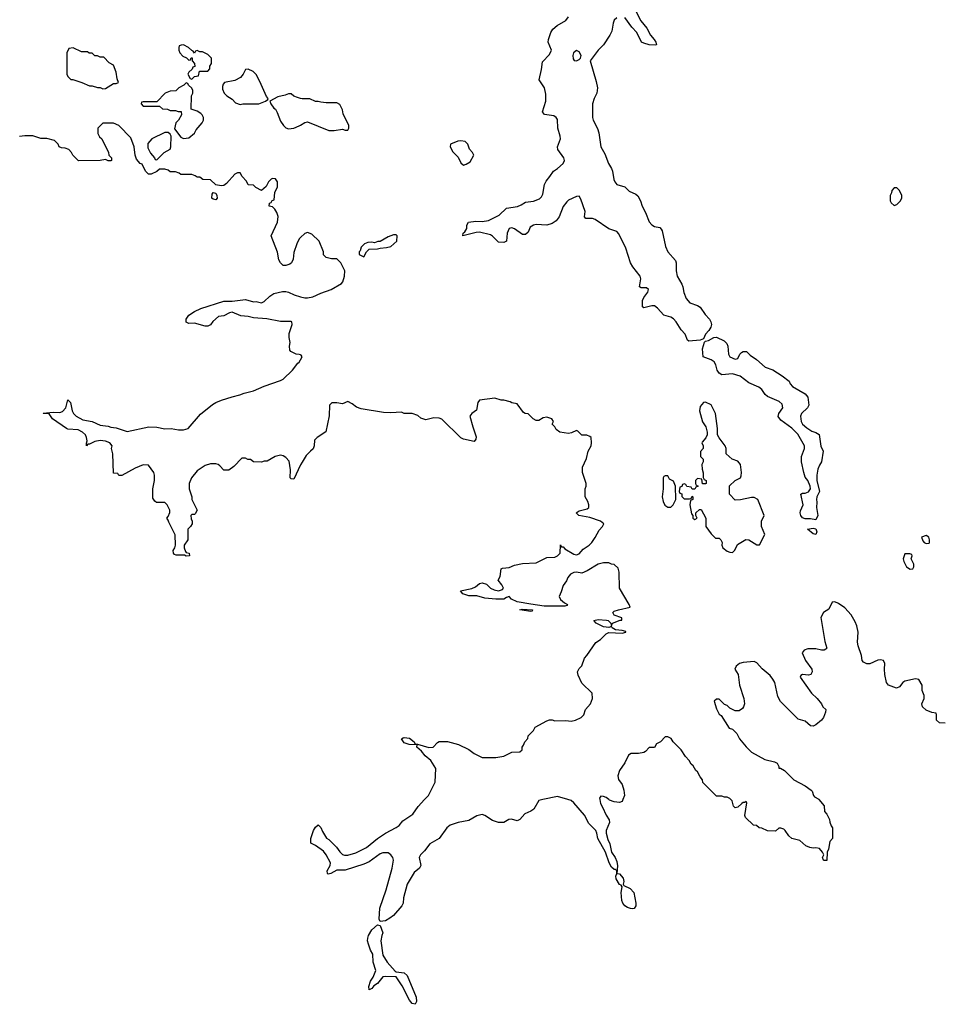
# Model space of a CAD drawing. Header units: inches. Extents: x 2380427 to 2580949, y 385907 to 546039.
# Tile 92 of 121: x 2497912 to 2504754, y 468478 to 475796. Entities that reach past the tile are written whole.
import ezdxf

# ---------------------------------------------------------------- set-up
doc = ezdxf.new("R2010")
doc.units = ezdxf.units.IN
doc.header["$MEASUREMENT"] = 0
for name, color, linetype in [('C4497', 7, 'Continuous'), ('C5406', 7, 'Continuous'), ('C5407', 7, 'Continuous')]:
    doc.layers.add(name, color=color, linetype=linetype)

msp = doc.modelspace()

# ---------------------------------------------------------------- linework, layer by layer
at = {"layer": 'C4497', "color": 5, "elevation": 40}
for points in [[(2499130, 475608), (2499112.7, 475607.3), (2499098, 475602), (2499094, 475590), (2499094, 475570), (2499102, 475550), (2499125.4, 475525.4), (2499152, 475512), (2499170, 475494), (2499182, 475498), (2499187.3, 475512.7), (2499192.7, 475512.7), (2499194, 475490), (2499211.6, 475471.6), (2499212.7, 475447.3), (2499198, 475442), (2499192.7, 475427.3), (2499170, 475406), (2499162, 475390), (2499178, 475358), (2499190, 475354), (2499210, 475374), (2499242, 475378), (2499247.3, 475412.7), (2499310, 475414), (2499326, 475430), (2499326, 475450), (2499338, 475470), (2499338, 475510), (2499310, 475538), (2499270, 475558), (2499250, 475558), (2499230, 475566), (2499218, 475562), (2499210, 475546), (2499202, 475562), (2499190, 475566), (2499166, 475590)], [(2498310, 475586), (2498278, 475582), (2498262, 475550), (2498262, 475390), (2498270, 475374), (2498292, 475352), (2498308, 475352), (2498374, 475330), (2498430, 475304.7), (2498450, 475304.7), (2498490, 475292), (2498510, 475292), (2498530, 475282), (2498550, 475284.7), (2498610, 475322), (2498630, 475322), (2498646, 475330), (2498636.4, 475356.4), (2498630, 475406), (2498610, 475458), (2498576.4, 475476.4), (2498536.4, 475516.4), (2498510, 475518), (2498490, 475528), (2498470, 475528), (2498450, 475546), (2498428.4, 475548.4), (2498416.4, 475556.4), (2498370, 475558)], [(2499610, 475428), (2499590, 475426), (2499572, 475390), (2499554, 475366), (2499510, 475344), (2499434, 475330), (2499423.6, 475316.4), (2499419.6, 475300.4), (2499419.6, 475279.6), (2499432, 475250), (2499452, 475230), (2499490, 475204.7), (2499516.9, 475176.9), (2499550, 475164.7), (2499570, 475171.3), (2499690, 475171), (2499738, 475190), (2499756.4, 475203.6), (2499758, 475210), (2499745.2, 475225.2), (2499696.5, 475336.5), (2499668.4, 475388.4), (2499646, 475410)], [(2499150, 475326), (2499131.6, 475308.4), (2499094, 475290), (2499071.6, 475268.4), (2499030, 475266), (2498994, 475250), (2498930, 475186), (2498830, 475186), (2498818, 475182), (2498814, 475170), (2498830, 475154), (2498950, 475154), (2498972.7, 475132.7), (2499010, 475132), (2499030, 475122), (2499070, 475122), (2499090, 475114), (2499112.7, 475112.7), (2499114, 475090), (2499092, 475050), (2499072, 475030), (2499063.6, 474983.6), (2499110, 474922), (2499130, 474912), (2499170, 474918), (2499210, 474952), (2499222.7, 474977.3), (2499269, 475030), (2499279, 475050), (2499279, 475070), (2499268.7, 475090), (2499258.6, 475098.6), (2499230, 475115.3), (2499186, 475130), (2499188, 475230), (2499198, 475250), (2499198, 475270), (2499190, 475286), (2499166, 475310), (2499162, 475322)], [(2498990, 474958), (2498894, 474910), (2498863.6, 474876.4), (2498863.6, 474843.6), (2498883.6, 474803.6), (2498914, 474770), (2498918, 474758), (2498930, 474754), (2498986, 474810), (2499030, 474834), (2499035.3, 474850), (2499038, 474930), (2499030, 474946), (2499016.4, 474956.4)], [(2499370, 474458), (2499350, 474461.2), (2499339, 474470), (2499341.2, 474498.8), (2499350, 474512), (2499370, 474506), (2499378, 474490), (2499380.5, 474470)]]:
    msp.add_lwpolyline(points, close=True, dxfattribs=at)
for points in [[(2500000, 475211), (2499976.5, 475216.5), (2499950, 475228.7), (2499930, 475244), (2499910, 475245.2), (2499885.1, 475234.9), (2499830, 475223.7), (2499772, 475190), (2499778, 475170), (2499799.6, 475139.6), (2499812, 475130), (2499825.4, 475105.4), (2499850, 475042), (2499871.3, 475010), (2499890, 474991.3), (2499910, 474986), (2499950, 474991), (2499990, 475006), (2500000, 475012.3)], [(2500000, 474178), (2499990, 474168), (2499971, 474130), (2499950, 474066), (2499943.6, 474016.4), (2499932, 473990), (2499919.8, 473980.2), (2499890, 473968.7), (2499869, 473969), (2499849.1, 473989.1), (2499839, 474010), (2499829, 474069), (2499782, 474190), (2499828.7, 474290), (2499832.9, 474332.9), (2499823.1, 474363.1), (2499808.4, 474388.4), (2499790, 474406), (2499766, 474410), (2499767.3, 474432.7), (2499782, 474438), (2499788, 474452), (2499802, 474458), (2499808.4, 474511.6), (2499827.3, 474552.7), (2499828, 474590), (2499814, 474614), (2499790, 474615.3), (2499782, 474610), (2499762, 474590), (2499743.6, 474556.4), (2499710, 474526), (2499666, 474550), (2499650, 474566), (2499608.9, 474568.9), (2499596.4, 474596.4), (2499566, 474630), (2499550, 474658), (2499530, 474658), (2499510, 474648.7), (2499450, 474579.3), (2499430, 474564.5), (2499410, 474561.2), (2499368.4, 474568.4), (2499330, 474606), (2499272.7, 474607.3), (2499250, 474626), (2499230, 474626), (2499216.4, 474636.4), (2499190, 474646), (2499110, 474646), (2499096.4, 474656.4), (2499070, 474666), (2499030, 474666), (2499016.4, 474676.4), (2498990, 474686), (2498950, 474686), (2498931.6, 474668.4), (2498890, 474648), (2498870, 474648), (2498846, 474670), (2498822, 474722), (2498807.3, 474727.3), (2498780.4, 474760.4), (2498768.9, 474788.9), (2498762, 474850), (2498738, 474918), (2498648.4, 475008.4), (2498610, 475028), (2498530, 475028), (2498492, 474990), (2498492, 474950), (2498505.4, 474925.4), (2498522, 474910), (2498572, 474810), (2498574, 474790), (2498594, 474770), (2498594, 474750), (2498590, 474746), (2498570, 474748), (2498550, 474758), (2498510, 474748.7), (2498350, 474748), (2498308, 474790), (2498298, 474810), (2498278, 474830), (2498250, 474842), (2498223.1, 474843.1), (2498206, 474850), (2498198, 474870), (2498170, 474898), (2498113.6, 474913.6), (2498070, 474914), (2498010, 474933.2), (2497950, 474934), (2497910, 474928.7)], [(2500000, 473304.5), (2499990, 473308.7), (2499966, 473310), (2499926, 473330), (2499920.4, 473340.4), (2499918, 473370), (2499922, 473398), (2499915.1, 473435.1), (2499915.1, 473464.9), (2499936, 473530), (2499934, 473550), (2499930, 473552.7), (2499850, 473553.2), (2499748.5, 473571.5), (2499650, 473579.6), (2499610, 473589.4), (2499554.3, 473594.3), (2499490, 473622.7), (2499470, 473618.4), (2499430, 473596.2), (2499390, 473589.2), (2499347.9, 473552.1), (2499330, 473528.7), (2499310, 473519), (2499290, 473519), (2499210, 473539.3), (2499170, 473539), (2499148.7, 473548.7), (2499148.7, 473570), (2499170, 473601), (2499210, 473626.8), (2499258, 473650), (2499430, 473703), (2499490, 473702.8), (2499590, 473715.5), (2499650, 473698), (2499670, 473701), (2499710, 473692), (2499730, 473702), (2499770, 473742), (2499800.2, 473759.8), (2499864.7, 473775.3), (2499890, 473776), (2499910, 473771), (2499950.9, 473750.9), (2500000, 473736.9)], [(2500000, 472487), (2499950, 472382), (2499930, 472384), (2499922, 472390), (2499923.7, 472450), (2499915.1, 472515.1), (2499890, 472542), (2499870, 472555.3), (2499850, 472559), (2499810.9, 472549.1), (2499750, 472515.3), (2499730, 472515.3), (2499708.4, 472508.4), (2499648.9, 472508.9), (2499627.3, 472527.3), (2499608.4, 472528.4), (2499590, 472538), (2499563.6, 472536.4), (2499503.6, 472476.4), (2499467.3, 472447.3), (2499430, 472448), (2499400.4, 472480.4), (2499386, 472490), (2499370, 472495.3), (2499330, 472495.3), (2499290, 472482), (2499230, 472442), (2499188, 472392), (2499171, 472350), (2499171.3, 472310), (2499192, 472250), (2499192, 472230), (2499231, 472150), (2499216.9, 472123.1), (2499210, 472118), (2499190, 472118), (2499184.7, 472110), (2499186.4, 472086.4), (2499194, 472070), (2499194, 472050), (2499182, 472030), (2499162, 472010), (2499160.4, 471930), (2499134.4, 471890), (2499133.7, 471870), (2499144.4, 471844.4), (2499150, 471836), (2499172, 471830), (2499174, 471810), (2499150, 471809.4), (2499136.5, 471816.5), (2499075.5, 471815.5), (2499061.5, 471821.5), (2499054, 471830), (2499052.7, 471850), (2499065.2, 471870), (2499069, 471890), (2499067.3, 471967.3), (2499020.4, 472060.4), (2499016.4, 472076.4), (2499006, 472090), (2499016.4, 472103.6), (2499027.3, 472132.7), (2499028, 472150), (2499008, 472190), (2498990, 472208), (2498928.4, 472208.4), (2498916.4, 472216.4), (2498900.4, 472240.4), (2498902, 472310), (2498914, 472370), (2498914, 472410), (2498908.7, 472430), (2498870, 472486), (2498830, 472488), (2498770, 472462), (2498670, 472408.7), (2498648.4, 472408.4), (2498642, 472422), (2498610, 472426), (2498604, 472570), (2498595.3, 472610), (2498599, 472630), (2498582, 472650), (2498550, 472662.7), (2498509.3, 472669.3), (2498470, 472660.9), (2498430, 472642), (2498418, 472642), (2498408.7, 472628.7), (2498408, 472648), (2498414, 472666), (2498409.2, 472690), (2498401.2, 472710), (2498379, 472730), (2498346.8, 472746.8), (2498270, 472753.2), (2498258.6, 472758.6), (2498155.3, 472830), (2498130, 472866), (2498090, 472868), (2498087.3, 472872.7), (2498161.2, 472878.8), (2498210, 472876.3), (2498230, 472882.8), (2498255.3, 472910), (2498270, 472971.3), (2498290, 472952), (2498301, 472890), (2498311, 472870), (2498331, 472850), (2498381.6, 472821.6), (2498450.6, 472810.6), (2498510, 472782), (2498570, 472776), (2498590, 472766.8), (2498630, 472762.8), (2498710, 472734.8), (2498870.7, 472770.7), (2498930, 472766.8), (2498990, 472756), (2499038, 472758), (2499092.9, 472747.1), (2499130, 472746.8), (2499163.1, 472756.9), (2499255.5, 472864.5), (2499344.2, 472935.8), (2499369.6, 472950.4), (2499411.5, 472968.5), (2499490, 472993.4), (2499548, 473008), (2499579.3, 473020.7), (2499650, 473036.5), (2499730, 473073), (2499850, 473113.4), (2499870, 473124.4), (2499939.5, 473190), (2499978, 473242), (2499990, 473251.3), (2500000, 473268.9)]]:
    msp.add_lwpolyline(points, dxfattribs=at)
at = {"layer": 'C5406', "color": 5, "elevation": 40}
for points in [[(2501800, 470000), (2501770, 469993.6), (2501732.6, 469927.4), (2501710, 469912.8), (2501665.8, 469894.2), (2501630, 469851.1), (2501610, 469842.6), (2501565.8, 469854.2), (2501548.3, 469851.7), (2501510, 469829.7), (2501470, 469828.4), (2501424.7, 469844.7), (2501370, 469882.3), (2501350, 469888.5), (2501310, 469877.6), (2501250, 469843.5), (2501171, 469830), (2501110, 469809.7), (2501087.4, 469790), (2501029.3, 469710.7), (2500959.5, 469670), (2500921.2, 469618.8), (2500890.4, 469590), (2500881.6, 469570), (2500894, 469510), (2500884, 469490), (2500842.5, 469457.5), (2500792.2, 469370), (2500763.8, 469270), (2500760.7, 469230), (2500750.8, 469210), (2500690, 469139), (2500663, 469117), (2500630, 469098.9), (2500590, 469093.2), (2500583.5, 469110), (2500587.6, 469192.4), (2500634.5, 469330), (2500680.7, 469490), (2500689.4, 469550), (2500685.2, 469570), (2500669.5, 469589.5), (2500650, 469602.7), (2500610, 469604.5), (2500590, 469595.6), (2500510, 469538), (2500470, 469519), (2500330, 469476), (2500270, 469475.1), (2500224.7, 469450), (2500205.4, 469445.4), (2500199, 469450), (2500198, 469470), (2500219, 469510), (2500222, 469530), (2500190, 469588), (2500170, 469615.3), (2500110, 469659), (2500076.4, 469676.4), (2500075.3, 469710), (2500095.3, 469770), (2500110, 469794), (2500131.1, 469811.1), (2500150.9, 469790.9), (2500162, 469762), (2500191.6, 469711.6), (2500210, 469702), (2500266.4, 469646.4), (2500290, 469612), (2500310, 469592), (2500326.8, 469586.8), (2500350, 469587.3), (2500410, 469602.8), (2500490, 469642.8), (2500570, 469711), (2500630, 469750.8), (2500710, 469791), (2500732.1, 469807.9), (2500759.3, 469840.7), (2500834, 469890), (2500872.9, 469947.1), (2500921.5, 470000)], [(2502222.6, 470000), (2502228.4, 469970), (2502244.2, 469944.2), (2502270, 469883), (2502293, 469850), (2502296.4, 469830), (2502271.7, 469770), (2502271.6, 469750), (2502283, 469703), (2502297.2, 469670), (2502310.3, 469610), (2502338.5, 469570), (2502350, 469538.8), (2502353.7, 469506.3), (2502351.1, 469451.1), (2502370, 469447.7), (2502396.7, 469416.7), (2502403, 469390), (2502398, 469370), (2502401, 469361), (2502450, 469339.5), (2502477, 469310), (2502490.6, 469229.4), (2502490.6, 469209.4), (2502478, 469190), (2502470, 469186.6), (2502450.6, 469189.4), (2502430, 469198), (2502409.8, 469209.8), (2502393.6, 469230), (2502386.3, 469250), (2502382, 469310), (2502389, 469350), (2502383.1, 469363.1), (2502370, 469369), (2502345.1, 469410), (2502342, 469430), (2502349.3, 469450), (2502349, 469470), (2502338.9, 469478.9), (2502330, 469479.5), (2502310, 469497.6), (2502292.1, 469530), (2502265.1, 469610), (2502209.7, 469710), (2502201.8, 469750), (2502192.8, 469770), (2502141.9, 469821.9), (2502110, 469884), (2502030, 469976.2), (2502010, 469992.3), (2501985.2, 470000)], [(2502395.1, 470000), (2502390, 469986), (2502370, 469978), (2502330, 469984), (2502296.2, 469996.2), (2502291, 470000)], [(2503851.7, 470000), (2503890, 469954), (2503894, 469910), (2503911.6, 469891.6), (2503931.6, 469851.6), (2503932.7, 469832.7), (2503943.6, 469803.6), (2503954, 469790), (2503954, 469710), (2503932.7, 469687.3), (2503922, 469630), (2503912, 469610), (2503910, 469546), (2503890, 469546), (2503886, 469550), (2503878, 469570), (2503888, 469590), (2503878, 469610), (2503855.1, 469635.1), (2503830, 469641.2), (2503810, 469639), (2503783.1, 469643.1), (2503754.6, 469654.6), (2503710, 469695.3), (2503649.5, 469709.5), (2503628.7, 469730), (2503602, 469770), (2503590, 469779), (2503570, 469788), (2503552.7, 469787.3), (2503530, 469766), (2503470, 469768), (2503427.3, 469787.3), (2503408.4, 469788.4), (2503387.3, 469807.3), (2503366, 469810), (2503307.3, 469867.3), (2503302, 469882), (2503316.4, 469976.4), (2503310, 469986), (2503302, 469978), (2503290, 469977.2), (2503278, 469970), (2503250, 469944), (2503230, 469938), (2503218, 469950), (2503208, 469990), (2503198, 470000)]]:
    msp.add_lwpolyline(points, dxfattribs=at)
msp.add_lwpolyline([(2500850, 468478), (2500830, 468483.7), (2500810, 468509.4), (2500755.2, 468615.2), (2500710, 468681.2), (2500630, 468685.2), (2500610, 468682), (2500570, 468633.2), (2500544.1, 468615.9), (2500530, 468595.3), (2500510, 468586), (2500506, 468610), (2500519.6, 468650), (2500539.4, 468680.6), (2500557.6, 468730), (2500538, 468790), (2500537, 468850), (2500520.1, 468880.1), (2500504.2, 468924.2), (2500496.9, 468950), (2500498.7, 468970), (2500504.5, 468990), (2500529.7, 469030.3), (2500570, 469067.7), (2500590, 469064.7), (2500611.3, 469010), (2500602.8, 468990), (2500596, 468950), (2500610, 468842), (2500642, 468790), (2500703.4, 468723.4), (2500710, 468719.1), (2500770, 468712.7), (2500790.9, 468690.9), (2500857.3, 468530), (2500861.3, 468498.7)], close=True, dxfattribs=at)
at = {"layer": 'C5407', "color": 5}
for points, elevation in [([(2502473.8, 475893.8), (2502528.6, 475788.6), (2502572.1, 475732.1), (2502601.2, 475681.2), (2502627.6, 475650), (2502640.5, 475630), (2502644.7, 475610), (2502634.4, 475605.6), (2502590.2, 475609.8), (2502550, 475620.7), (2502534, 475630), (2502499.7, 475699.7), (2502460.2, 475740.2), (2502410, 475813)], 20), ([(2502350, 475809.9), (2502330, 475792.2), (2502321.9, 475770), (2502312.5, 475710), (2502298.3, 475681.7), (2502251.1, 475608.9), (2502211.5, 475570), (2502150.6, 475490), (2502197, 475337), (2502205.2, 475290), (2502200.4, 475250), (2502181.6, 475210), (2502170.1, 475170), (2502170.2, 475070), (2502174.3, 475050), (2502206.9, 474986.9), (2502215.9, 474955.9), (2502231, 474850), (2502259.8, 474799.8), (2502287.6, 474727.6), (2502310.9, 474690), (2502318.4, 474670), (2502328, 474608), (2502335.6, 474590), (2502350, 474572), (2502410, 474553), (2502442.2, 474522.2), (2502490, 474499.8), (2502505.8, 474485.8), (2502526.6, 474450), (2502538.3, 474410), (2502563.7, 474363.7), (2502590, 474293.7), (2502610.2, 474270.2), (2502630, 474259.6), (2502670, 474250.3), (2502679.4, 474239.4), (2502686.4, 474226.4), (2502711.5, 474111.5), (2502728, 474070), (2502787, 474007), (2502791.8, 473990), (2502791.5, 473930), (2502798.9, 473890), (2502833.6, 473830), (2502841.2, 473810), (2502847.5, 473767.5), (2502864, 473724), (2502891.3, 473691.3), (2502950.6, 473670.6), (2502970, 473658.9), (2503006.1, 473606), (2503038.2, 473570), (2503049, 473550), (2503052.9, 473530), (2503047.6, 473510), (2503034.2, 473485.8), (2503010, 473458), (2502995.1, 473424.9), (2502970, 473414.3), (2502885.7, 473405.7), (2502873.9, 473413.9), (2502858.4, 473458.4), (2502829.2, 473490), (2502791.1, 473551.1), (2502770, 473572.2), (2502750, 473584.5), (2502699, 473599), (2502653.1, 473653.1), (2502630, 473668.5), (2502609.5, 473670.5), (2502550, 473653.3), (2502541.2, 473661.2), (2502540.9, 473710), (2502549.9, 473730.1), (2502580.8, 473770), (2502585.1, 473790), (2502570, 473804), (2502530, 473802.3), (2502517.6, 473810), (2502528.2, 473870), (2502522.5, 473890), (2502470, 473958.3), (2502451.2, 473990), (2502416.8, 474096.9), (2502364.1, 474204.1), (2502350, 474220.7), (2502290, 474241.1), (2502190, 474310.9), (2502170, 474318.3), (2502119.6, 474319.6), (2502109.8, 474329.8), (2502115.5, 474370), (2502082.6, 474462.6), (2502070, 474483.9), (2502050, 474482.8), (2501990, 474453.8), (2501977.5, 474442.6), (2501950, 474407.1), (2501922.2, 474330), (2501898.3, 474301.7), (2501870, 474281.6), (2501830, 474267.8), (2501750, 474273), (2501730, 474269.4), (2501706.8, 474253.2), (2501690, 474217.1), (2501670, 474200.4), (2501650, 474200.1), (2501590, 474240.6), (2501570, 474248.9), (2501550, 474243.5), (2501535, 474210), (2501530.2, 474149.8), (2501510, 474139.5), (2501470, 474142.4), (2501426.9, 474186.9), (2501410, 474198), (2501330, 474216.5), (2501305.1, 474214.9), (2501206, 474190), (2501209, 474210), (2501220.2, 474219.8), (2501234.7, 474245.2), (2501235.8, 474270), (2501248.6, 474291.4), (2501301.4, 474298.6), (2501350, 474297.2), (2501397.3, 474302.7), (2501475.8, 474344.2), (2501530, 474395), (2501611.2, 474408.8), (2501639.7, 474420.3), (2501670, 474439.6), (2501730, 474446.5), (2501775.2, 474464.8), (2501790, 474479.2), (2501801, 474499), (2501813.3, 474570), (2501823.7, 474596.3), (2501852.7, 474630), (2501878.5, 474670), (2501910, 474691), (2501952, 474728), (2501960.6, 474750), (2501955.7, 474770), (2501912.2, 474830), (2501909.9, 474850.1), (2501930.9, 474910), (2501929.9, 474930), (2501911.1, 474990), (2501910, 475054), (2501899.3, 475070), (2501881.3, 475081.3), (2501811.2, 475091.2), (2501796.9, 475110), (2501821.1, 475190), (2501823, 475243), (2501811.7, 475290), (2501773.5, 475350), (2501790, 475426.8), (2501796.7, 475483.3), (2501850, 475536.8), (2501863.1, 475570), (2501840.7, 475630), (2501841.9, 475650), (2501858.8, 475701.1), (2501875.2, 475724.8), (2501906, 475754), (2501971.7, 475790), (2501990, 475817.4)], 20), ([(2500000, 475012.3), (2500030, 475031), (2500050, 475036), (2500210, 474971.3), (2500250, 474972), (2500310, 474982), (2500330, 474974), (2500350, 474974), (2500358, 474990), (2500358, 475010), (2500315.3, 475095.3), (2500310, 475126), (2500290, 475166), (2500270, 475178), (2500190, 475178), (2500150, 475182), (2500130, 475188.7), (2500110, 475188), (2500068.4, 475208.4), (2500010, 475208.7), (2500000, 475211)], 40), ([(2500000, 473736.9), (2500030, 473728.4), (2500052, 473728), (2500090, 473736), (2500150, 473762.8), (2500228, 473790), (2500304.7, 473835.3), (2500312.5, 473847.5), (2500325.2, 473890), (2500328.4, 473928.4), (2500298, 473990), (2500270, 474018), (2500230, 474018), (2500190, 474028), (2500169.2, 474049.2), (2500168.7, 474070), (2500138, 474150), (2500083.1, 474203.1), (2500050, 474215.3), (2500030, 474208), (2500000, 474178)], 40), ([(2500000, 473268.9), (2500012, 473290), (2500003.1, 473303.1), (2500000, 473304.5)], 40), ([(2500921.5, 470000), (2500949, 470030), (2500979, 470090), (2500999, 470130), (2501004, 470230), (2500968.7, 470290), (2500925.6, 470325.6), (2500898.4, 470358.4), (2500864, 470390), (2500866, 470406), (2500806, 470410), (2500770, 470422), (2500748.7, 470450), (2500762, 470458), (2500770, 470460.7), (2500810, 470455.5), (2500844.7, 470430), (2500851.3, 470411.3), (2500868.7, 470411.3), (2500952.7, 470387.3), (2500986, 470390), (2501016.4, 470423.6), (2501028.9, 470431.1), (2501091.1, 470431.1), (2501174, 470410), (2501250.9, 470370.9), (2501290, 470342), (2501350, 470312), (2501450, 470312), (2501510, 470322), (2501570, 470352), (2501630, 470354), (2501646, 470370), (2501646, 470390), (2501656.4, 470403.6), (2501666, 470430), (2501687.3, 470452.7), (2501690, 470474), (2501730, 470514), (2501743.1, 470536.9), (2501830, 470584.7), (2501850, 470592), (2501870, 470592), (2501890, 470584.7), (2501970, 470586.8), (2502010, 470583), (2502042, 470590), (2502084, 470610), (2502104, 470630), (2502118, 470670), (2502155.3, 470710), (2502168.7, 470750), (2502166, 470790), (2502090, 470866), (2502063.1, 470923.1), (2502058, 470950), (2502070, 470974), (2502090, 470994), (2502109.1, 471050.9), (2502128, 471070), (2502193.6, 471166.4), (2502228, 471190), (2502270, 471232), (2502290, 471242), (2502390, 471236), (2502416.4, 471243.6), (2502418, 471250), (2502390, 471257), (2502340.2, 471260.2), (2502316.4, 471276.4), (2502310, 471286), (2502290, 471279), (2502250, 471283.7), (2502195.3, 471310), (2502178, 471330), (2502210, 471337.1), (2502273.5, 471333.5), (2502284.7, 471330), (2502304.7, 471310), (2502310, 471294), (2502318, 471310), (2502374, 471334), (2502386, 471334), (2502388, 471350), (2502329.6, 471369.6), (2502319, 471390), (2502330, 471398.8), (2502362, 471410), (2502448, 471430), (2502442, 471450), (2502368.7, 471570), (2502368, 471690), (2502359, 471719), (2502330, 471748), (2502310, 471748.7), (2502290, 471758), (2502250, 471759), (2502210, 471749.4), (2502130, 471699.3), (2502090, 471682.7), (2502050, 471689.5), (2502030, 471687), (2502006, 471674), (2501984.9, 471650), (2501975.5, 471624.5), (2501951, 471590), (2501936.8, 471543.2), (2501921, 471510), (2501930, 471486), (2501960.7, 471460.7), (2501982, 471450), (2501978, 471442), (2501963.6, 471436.4), (2501810, 471437.6), (2501710, 471451.8), (2501609.4, 471469.4), (2501568, 471490), (2501550, 471508), (2501530, 471502), (2501510, 471489.3), (2501450.7, 471489.3), (2501370, 471497.2), (2501310, 471513.2), (2501250, 471513.2), (2501206, 471530), (2501188, 471550), (2501272.3, 471567.7), (2501299.5, 471580.5), (2501330, 471606), (2501350, 471611), (2501381, 471601), (2501412, 471570), (2501438, 471558), (2501470, 471551.3), (2501499, 471561), (2501508, 471570), (2501496.4, 471596.4), (2501468, 471630), (2501482, 471658), (2501490, 471714), (2501500.4, 471719.6), (2501550, 471724.7), (2501590, 471742.8), (2501650, 471754.8), (2501750, 471758.8), (2501830, 471798), (2501890, 471802), (2501908.9, 471811.1), (2501928, 471830), (2501930, 471892), (2501938, 471878), (2501950, 471878), (2501963.5, 471863.5), (2502030, 471824), (2502050, 471819.1), (2502070, 471824.9), (2502100.1, 471859.9), (2502145.2, 471890), (2502163.7, 471910), (2502190, 471947.3), (2502218.7, 472001.3), (2502244, 472030), (2502253.2, 472050), (2502228.7, 472070), (2502150, 472097), (2502068, 472110), (2502048, 472130), (2502070, 472146), (2502130, 472161), (2502142, 472170), (2502142, 472190), (2502134, 472214), (2502115.3, 472250), (2502115.3, 472310), (2502122, 472330), (2502122, 472350), (2502095.3, 472430), (2502095.3, 472470), (2502124.7, 472535.3), (2502138, 472590), (2502158, 472630), (2502162, 472650), (2502158, 472690), (2502150, 472698), (2502127.3, 472707.3), (2502090, 472708.7), (2502059, 472739), (2502050, 472742), (2502014, 472726), (2501990, 472721.2), (2501926, 472730), (2501898, 472750), (2501889, 472769), (2501868.7, 472790), (2501878, 472810), (2501866, 472830), (2501830, 472842), (2501803.5, 472836.5), (2501770, 472818), (2501750, 472818), (2501728.9, 472828.9), (2501690, 472866), (2501668.4, 472868.4), (2501656.4, 472876.4), (2501610, 472942), (2501570, 472948), (2501556.4, 472956.4), (2501510, 472968.7), (2501489.1, 472969.1), (2501443.1, 472983.1), (2501330, 472968), (2501318, 472950), (2501306, 472894), (2501272, 472870), (2501258, 472850), (2501278.8, 472770), (2501305.4, 472694.6), (2501302, 472678), (2501290, 472662), (2501210, 472679), (2501189.4, 472689.4), (2501050, 472828), (2501030, 472835.3), (2500990, 472837.2), (2500930, 472822), (2500893.6, 472833.6), (2500870, 472854), (2500830, 472868.7), (2500770, 472868.7), (2500750, 472878), (2500670, 472874), (2500616.4, 472876.4), (2500450, 472902.7), (2500415.5, 472915.5), (2500382, 472942), (2500350, 472958), (2500310, 472942), (2500270, 472948), (2500232.7, 472947.3), (2500214, 472930), (2500211.6, 472851.6), (2500186, 472734), (2500122, 472690), (2500102, 472670), (2500101, 472630), (2500094, 472606), (2500072, 472590), (2500042, 472558), (2500010, 472508), (2500000, 472487)], 40), ([(2504790, 470568), (2504749.1, 470569.1), (2504726, 470590), (2504726, 470630), (2504722, 470642), (2504690, 470646), (2504650, 470664), (2504622, 470690), (2504617.2, 470710), (2504633.2, 470750), (2504632.9, 470772.9), (2504619, 470810), (2504619, 470850), (2504593.2, 470893.2), (2504570, 470897.2), (2504490, 470879.3), (2504476, 470870), (2504450, 470838), (2504428.4, 470828.4), (2504370, 470849), (2504355.3, 470870), (2504341.2, 470930), (2504338, 470970), (2504341.2, 471010), (2504332.5, 471032.5), (2504310, 471039), (2504290, 471035.3), (2504231.3, 471008.7), (2504209.1, 471009.1), (2504182, 471022), (2504173.6, 471033.6), (2504168.7, 471070), (2504143.1, 471143.1), (2504138, 471170), (2504143.1, 471243.1), (2504134, 471290), (2504120.2, 471320.2), (2504092.5, 471372.5), (2504044.7, 471424.7), (2503998, 471458), (2503970, 471468.7), (2503950, 471468), (2503924.5, 471415.5), (2503884.7, 471390), (2503866, 471354), (2503894.8, 471174.8), (2503910, 471126), (2503903.6, 471116.4), (2503890, 471109), (2503870, 471109.2), (2503830, 471119), (2503770, 471119), (2503742, 471110), (2503727.3, 471090), (2503752.8, 471032.8), (2503798, 470970), (2503802, 470950), (2503791, 470929), (2503774.8, 470925.2), (2503730, 470928.7), (2503718, 470922), (2503711.3, 470910), (2503796, 470790), (2503838, 470750), (2503871.3, 470710), (2503882, 470690), (2503902, 470670), (2503901, 470650), (2503886.8, 470610), (2503870.4, 470589.6), (2503830, 470554), (2503810, 470544), (2503790, 470548.7), (2503750, 470582), (2503698, 470598), (2503567.5, 470727.5), (2503546.2, 470766.2), (2503523, 470870), (2503510, 470895.1), (2503490, 470922), (2503431, 470971), (2503390, 471017), (2503370, 471026.6), (2503290, 471018.3), (2503260.7, 471010), (2503236, 470990), (2503226, 470970), (2503251.3, 470930), (2503262.8, 470850), (2503294.8, 470750), (2503298, 470710), (2503292, 470690), (2503283.6, 470676.4), (2503259.6, 470660.4), (2503230, 470658), (2503190, 470678), (2503170, 470698), (2503150, 470706), (2503110, 470746), (2503090, 470746), (2503074, 470730), (2503090, 470674), (2503110, 470634), (2503124.7, 470624.7), (2503186, 470530), (2503210, 470522), (2503242, 470490), (2503262, 470450), (2503310, 470392), (2503350, 470352), (2503450, 470298), (2503521, 470281), (2503542, 470270), (2503554, 470246), (2503554, 470234), (2503566, 470234), (2503596.9, 470216.9), (2503665.4, 470145.4), (2503750, 470102), (2503794, 470070), (2503802, 470062), (2503811.1, 470031.1), (2503819.6, 470019.6), (2503850, 470002), (2503851.7, 470000)], 40), ([(2503198, 470000), (2503190, 470008), (2503170, 470018), (2503150, 470018), (2503130, 470026), (2503090, 470026), (2502990, 470126), (2502987.3, 470147.3), (2502968.4, 470168.4), (2502950, 470206), (2502936.4, 470216.4), (2502918, 470250), (2502903.1, 470263.1), (2502888, 470290), (2502860.2, 470320.2), (2502828, 470370), (2502768.9, 470428.9), (2502754.6, 470454.6), (2502730, 470466), (2502710, 470466), (2502674, 470430), (2502645.4, 470414.6), (2502630, 470386), (2502590, 470386), (2502563.6, 470356.4), (2502551.1, 470348.9), (2502510, 470341.2), (2502457.5, 470342.5), (2502437.3, 470330), (2502408.2, 470271.8), (2502370, 470215.3), (2502356.9, 470176.9), (2502362.8, 470150), (2502390.5, 470110.5), (2502402.8, 470070), (2502406, 470030), (2502395.1, 470000)], 40), ([(2501985.2, 470000), (2501910, 470023.4), (2501800, 470000)], 40), ([(2502291, 470000), (2502270, 470015.1), (2502250, 470022.7), (2502230, 470024), (2502220.7, 470010), (2502222.6, 470000)], 40)]:
    msp.add_lwpolyline(points, dxfattribs=dict(at, elevation=elevation))
for points, elevation in [([(2502050, 475567), (2502028.8, 475550), (2502023.1, 475530), (2502025.1, 475505.1), (2502033.4, 475493.4), (2502050, 475490.5), (2502070, 475499.3), (2502080.7, 475510), (2502083.6, 475530), (2502070, 475558)], 20), ([(2501190, 474896), (2501167.5, 474892.5), (2501114, 474870), (2501112, 474850), (2501130, 474814), (2501170, 474774), (2501191.6, 474731.6), (2501210, 474714), (2501230, 474722), (2501260.4, 474739.6), (2501288, 474790), (2501278, 474810), (2501254.6, 474834.6), (2501242, 474870), (2501222, 474890)], 40), ([(2504430, 474546), (2504410, 474546), (2504392.7, 474527.3), (2504391.6, 474508.4), (2504382, 474490), (2504382, 474450), (2504390, 474434), (2504410, 474414), (2504430, 474422), (2504458, 474450), (2504467.3, 474472.7), (2504468, 474490), (2504450, 474526)], 40), ([(2500710, 474198), (2500690, 474198), (2500650, 474182), (2500590, 474148), (2500572.7, 474147.3), (2500550, 474138), (2500530, 474142), (2500499.6, 474140.4), (2500474, 474130), (2500450, 474106), (2500442, 474078), (2500434, 474070), (2500434, 474050), (2500470, 474034), (2500488.4, 474071.6), (2500508.4, 474091.6), (2500570, 474092), (2500590, 474098), (2500638, 474102), (2500670, 474111.3), (2500715.3, 474150), (2500718, 474190)], 40), ([(2503230, 473273), (2503250, 473278.8), (2503263.7, 473310), (2503276.9, 473323.1), (2503290, 473330.3), (2503314, 473330), (2503342, 473302), (2503388.4, 473270), (2503453.5, 473213.5), (2503510, 473192.6), (2503578.4, 473150), (2503630.5, 473110.5), (2503637.3, 473090), (2503656.3, 473070), (2503750, 473015.2), (2503768.4, 472990), (2503776.2, 472930), (2503767.1, 472910), (2503722.9, 472870), (2503715.5, 472850), (2503719.4, 472810), (2503730.1, 472790.1), (2503762.9, 472762.9), (2503798.9, 472738.9), (2503830, 472728.6), (2503853, 472713), (2503866.6, 472626.6), (2503883.7, 472590), (2503872.2, 472510), (2503855.8, 472484.2), (2503844.6, 472455.4), (2503837.1, 472410), (2503835.5, 472370), (2503855.5, 472290), (2503836.3, 472250), (2503833.4, 472230), (2503837.3, 472210), (2503834.8, 472170), (2503843.8, 472110), (2503830, 472079), (2503790, 472086), (2503750, 472086.6), (2503730, 472093.2), (2503718, 472110), (2503712.7, 472130), (2503715.5, 472144.5), (2503734, 472190), (2503718, 472270), (2503730, 472278), (2503750, 472278), (2503773.6, 472286.4), (2503788.7, 472310), (2503788, 472330), (2503769.3, 472370), (2503750, 472396), (2503738.7, 472430), (2503722, 472510), (2503722, 472550), (2503744.4, 472610), (2503743.5, 472630), (2503695, 472715), (2503650, 472759.7), (2503570, 472820.4), (2503550, 472847), (2503552.8, 472870), (2503584.4, 472910), (2503578.3, 472938.3), (2503557.5, 472957.5), (2503470, 472995.8), (2503453.3, 473010), (2503426.8, 473046.8), (2503405, 473064.9), (2503330, 473096.2), (2503266.3, 473146.3), (2503210, 473163.1), (2503130, 473157.7), (2503110, 473169.9), (2503096.7, 473190), (2503085.2, 473230), (2503072.6, 473252.6), (2503050, 473268.1), (2502990.9, 473290.9), (2502986.9, 473350), (2503000.4, 473399.6), (2503010, 473407.9), (2503030, 473412.1), (2503070, 473433.4), (2503090, 473436.5), (2503147.3, 473410), (2503167.7, 473390), (2503176, 473370), (2503179.1, 473310), (2503190, 473291)], 20), ([(2503010, 472952.7), (2502994, 472950), (2502970, 472922), (2502964.9, 472890), (2502987.1, 472807.1), (2503011.3, 472770), (2503021, 472730), (2503021, 472710), (2503010.9, 472689.1), (2502983.6, 472656.4), (2502982, 472650), (2502992, 472630), (2502992, 472610), (2502972.7, 472587.3), (2502972, 472550), (2502992, 472530), (2502992, 472510), (2502982, 472490), (2502983.6, 472456.4), (2502991.6, 472428.4), (2502992.7, 472392.7), (2502998, 472378), (2503014, 472370), (2503014, 472350), (2503010, 472346), (2502987.3, 472347.3), (2502982, 472382), (2502950, 472386), (2502934, 472370), (2502934, 472350), (2502938, 472338), (2502954, 472330), (2502938, 472322), (2502930, 472306), (2502910, 472306), (2502902, 472322), (2502870, 472326), (2502862, 472342), (2502850, 472346), (2502838, 472342), (2502832.7, 472327.3), (2502818, 472322), (2502814, 472290), (2502818, 472278), (2502832, 472272), (2502832.7, 472252.7), (2502850, 472234), (2502890, 472234), (2502902, 472238), (2502910, 472254), (2502914, 472250), (2502914, 472230), (2502898, 472222), (2502892, 472190), (2502903.6, 472123.6), (2502914, 472110), (2502914, 472090), (2502930, 472082), (2502946, 472090), (2502938, 472110), (2502938, 472130), (2502964, 472156), (2502976, 472156), (2503012, 472090), (2503012, 472030), (2503050, 471974), (2503083.6, 471943.6), (2503110, 471942), (2503122, 471930), (2503132, 471910), (2503131.3, 471890), (2503138, 471870), (2503170, 471845.5), (2503190, 471837.3), (2503210, 471836), (2503226.3, 471853.7), (2503245.6, 471894.4), (2503308.4, 471931.6), (2503330, 471931), (2503390, 471892), (2503410, 471894), (2503449, 471970), (2503426, 472030), (2503426, 472070), (2503446, 472110), (2503398, 472230), (2503370, 472244), (2503350, 472244), (2503270, 472228), (2503230, 472226), (2503188, 472270), (2503187.3, 472332.7), (2503229.1, 472370.9), (2503268, 472390), (2503274.6, 472405.4), (2503277.2, 472430), (2503269.4, 472489.4), (2503250, 472515.3), (2503208, 472530), (2503162, 472570), (2503162, 472610), (2503154, 472630), (2503109.4, 472689.4), (2503099, 472710), (2503098.6, 472758.6), (2503084, 472870), (2503050, 472933.2)], 40), ([(2502730, 472406), (2502710, 472406), (2502698, 472402), (2502694, 472390), (2502694, 472310), (2502686, 472250), (2502694.4, 472214.4), (2502707.5, 472187.5), (2502730, 472172), (2502750, 472172), (2502768.9, 472191.1), (2502788, 472230), (2502786, 472330), (2502770, 472366), (2502742, 472382)], 40), ([(2503830, 471968.7), (2503810, 471975.3), (2503768, 472010), (2503810, 472016), (2503830, 472012), (2503836, 471990)], 20), ([(2504650, 471962), (2504614, 471950), (2504623.6, 471923.6), (2504634, 471910), (2504650, 471902), (2504670, 471904.7), (2504674, 471910), (2504674, 471930), (2504668, 471950)], 40), ([(2504527.3, 471827.3), (2504490, 471826), (2504478, 471790), (2504482, 471770), (2504502, 471730), (2504530, 471712), (2504550, 471714), (2504558, 471730), (2504558, 471750), (2504538, 471790), (2504546, 471810), (2504542, 471822)], 40), ([(2501710, 471398), (2501628.7, 471410), (2501645.2, 471414.8), (2501722, 471410), (2501719.6, 471400.4)], 40)]:
    msp.add_lwpolyline(points, close=True, dxfattribs=dict(at, elevation=elevation))

doc.saveas('drawing.dxf')
